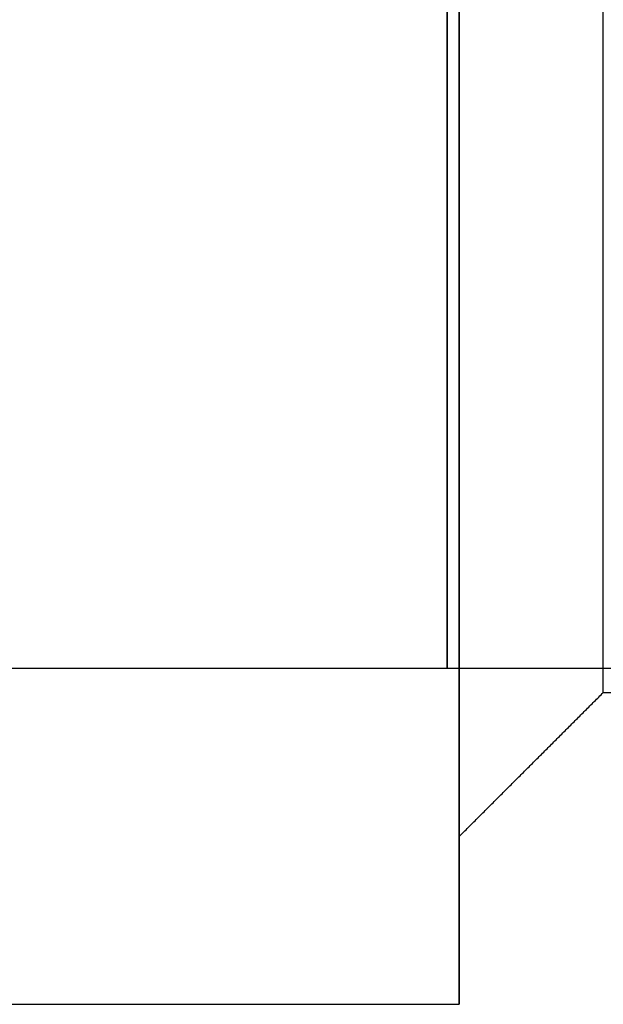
# Model space of a CAD drawing. Header units: millimetres. Extents: x -66 to 114, y 79 to 395.
# Tile 143 of 239: x 90.98 to 92.2, y 137.31 to 139.37. Entities that reach past the tile are written whole.
import ezdxf

# ---------------------------------------------------------------- set-up
doc = ezdxf.new("R2010")
doc.units = ezdxf.units.MM
doc.layers.add('Layer 01', color=18, linetype='Continuous', true_color=0x000000)

msp = doc.modelspace()

# ---------------------------------------------------------------- linework, layer by layer
at = {"layer": 'Layer 01'}
for p, q in [((91.9, 137.6633, -23.12), (91.9, 137.3133, -23.12)), ((91.9, 137.6633, -13.98), (91.9, 137.3133, -13.98)), ((91.9, 137.6633, -18.55), (91.9, 137.3133, -18.55))]:
    msp.add_line(p, q, dxfattribs=at)
at = {"layer": 'Layer 01', "extrusion": (-1, 0, 3.85395e-17)}
for centre, radius, start, end in [((-139.4133, -23.12, -91.9), 2.1, 0, 180), ((-139.4133, -18.55, -91.9), 2.1, 0, 180), ((-139.4133, -18.55, -91.9), 2.1, 180, 0), ((-139.4133, -23.12, -91.9), 2.1, 180, 0), ((-139.4133, -18.55, -92.2), 1.45, 0, 180), ((-139.4133, -23.12, -92.2), 1.45, 0, 180)]:
    msp.add_arc(centre, radius, start, end, dxfattribs=at)
at = {"layer": 'Layer 01', "extrusion": (-1, 3.25999e-32, 3.85395e-17)}
msp.add_arc((-139.4133, -13.98, -91.9), 2.1, 0, 180, dxfattribs=at)
at = {"layer": 'Layer 01', "extrusion": (-1, 1.63e-32, 3.85395e-17)}
msp.add_arc((-139.4133, -13.98, -91.9), 2.1, 180, 0, dxfattribs=at)
at = {"layer": 'Layer 01', "extrusion": (1, 0, -3.85395e-17)}
for centre, radius, start, end in [((139.4133, -18.55, 91.9), 1.75, 0, 180), ((139.4133, -23.12, 91.9), 1.75, 0, 180), ((139.4133, -23.12, 91.9), 1.75, 180, 0), ((139.4133, -18.55, 91.9), 1.75, 180, 0), ((139.4133, -23.12, 92.2), 1.45, 180, 0), ((139.4133, -18.55, 92.2), 1.45, 180, 0)]:
    msp.add_arc(centre, radius, start, end, dxfattribs=at)
at = {"layer": 'Layer 01', "extrusion": (1, -3.91199e-32, -3.85395e-17)}
for start, end in [(360, 180), (180, 360)]:
    msp.add_arc((139.4133, -13.98, 91.9), 1.75, start, end, dxfattribs=at)
at = {"layer": 'Layer 01', "extrusion": (-1, 4.72137e-32, 3.85395e-17)}
msp.add_arc((-139.4133, -13.98, -92.2), 1.45, 0, 180, dxfattribs=at)
at = {"layer": 'Layer 01', "extrusion": (1, -4.72137e-32, -3.85395e-17)}
msp.add_arc((139.4133, -13.98, 92.2), 1.45, 180, 360, dxfattribs=at)
at = {"layer": 'Layer 01', "extrusion": (1, 0, 0)}
for centre, start, end in [((139.4133, -13.98, 91.875), 180, 0), ((139.4133, -18.55, 91.875), 180, 0), ((139.4133, -23.12, 91.875), 180, 0), ((139.4133, -23.12, 91.875), 0, 180), ((139.4133, -18.55, 91.875), 0, 180), ((139.4133, -13.98, 91.875), 0, 180)]:
    msp.add_arc(centre, 1.4, start, end, dxfattribs=at)
at = {"layer": 'Layer 01'}
for points in [[(92.9, 138.0133, -13.98), (91.875, 138.0133, -13.98), (90.85, 138.0133, -13.98)], [(92.9, 138.0133, -18.55), (91.875, 138.0133, -18.55), (90.85, 138.0133, -18.55)], [(92.9, 138.0133, -23.12), (91.875, 138.0133, -23.12), (90.85, 138.0133, -23.12)], [(91.9, 137.6633, -18.55), (92.05, 137.8133, -18.55), (92.2, 137.9633, -18.55)], [(91.9, 137.6633, -13.98), (92.05, 137.8133, -13.98), (92.2, 137.9633, -13.98)], [(91.9, 137.6633, -23.12), (92.05, 137.8133, -23.12), (92.2, 137.9633, -23.12)], [(92.2, 137.9633, -18.55), (92.75, 137.9633, -18.55), (93.3, 137.9633, -18.55)], [(92.2, 137.9633, -13.98), (92.75, 137.9633, -13.98), (93.3, 137.9633, -13.98)], [(92.2, 137.9633, -23.12), (92.75, 137.9633, -23.12), (93.3, 137.9633, -23.12)], [(87.05, 137.3133, -23.12), (89.475, 137.3133, -23.12), (91.9, 137.3133, -23.12)], [(87.05, 137.3133, -13.98), (89.475, 137.3133, -13.98), (91.9, 137.3133, -13.98)], [(87.05, 137.3133, -18.55), (89.475, 137.3133, -18.55), (91.9, 137.3133, -18.55)]]:
    msp.add_open_spline(points, degree=2, dxfattribs=at)

doc.saveas('drawing.dxf')
